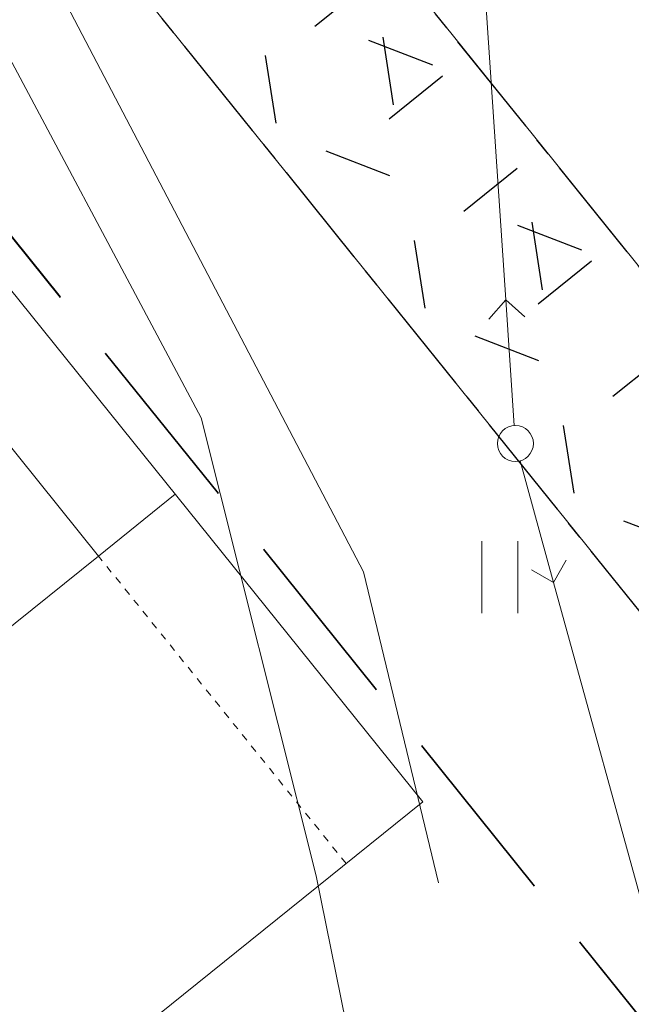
# Model space of a CAD drawing. Header units: millimetres. Extents: x 38389465 to 38395088, y 2473666 to 2480744.
# Tile 91 of 256: x 38389932 to 38389940, y 2479484 to 2479498. Entities that reach past the tile are written whole.
import ezdxf

# ---------------------------------------------------------------- set-up
doc = ezdxf.new("R2010")
doc.units = ezdxf.units.MM
doc.header["$LTSCALE"] = 2
doc.linetypes.add('CENTER2', pattern=[1.125, 0.75, -0.125, 0.125, -0.125])
doc.linetypes.add('DASH', pattern=[0.35, 0.25, -0.1])
doc.layers.get('0').update_dxf_attribs({"linetype": 'CONTINUOUS', "lineweight": 9})
for name, color, linetype in [('DIM_SYMB', 3, 'CONTINUOUS'), ('路面铺装', 143, 'CENTER2'), ('路面铺装填充', 143, 'CENTER2')]:
    doc.layers.add(name, color=color, linetype=linetype)
for name, color, linetype, lineweight in [('U-体育设施', 153, 'CONTINUOUS', 0), ('地形图', 251, 'CONTINUOUS', 9), ('普通绿地填充', 114, 'CONTINUOUS', 9)]:
    doc.layers.add(name, color=color, linetype=linetype, lineweight=lineweight)
doc.linetypes.add('10421', pattern='A,2,[150,AAA.SHX,S=1,R=0,X=0,Y=1],1e-11', length=2.00000000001)
pattern_1 = [(38.83647369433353, (99.1569024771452, 202.7948903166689), (-1.034575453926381, 1.285076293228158), [0.9525, -1.905]), (158.8364736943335, (99.1569024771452, 202.7948903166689), (-0.5956209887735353, -1.538506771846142), [0.9525, -1.905]), (98.83647369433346, (99.89884179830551, 203.3922028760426), (-1.630196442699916, -0.2534304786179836), [0.9524999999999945, -1.904999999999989])]

# ---------------------------------------------------------------- blocks, each defined once
blk = doc.blocks.new('gc121')
for p, q in [((-0.5, -1), (-0.5, 1)), ((0.5, -1), (0.5, 1))]:
    blk.add_line(p, q)
blk = doc.blocks.new('gc013b')
at = {"linetype": 'Continuous'}
blk.add_line((0.5, 0), (4, 0), dxfattribs=at)
at = {"linetype": 'Continuous', "flags": 128}
blk.add_lwpolyline([(3.5, 0.5), (4, 0), (3.5, -0.5)], dxfattribs=at)
blk = doc.blocks.new('gc170')
at = {"linetype": 'Continuous'}
blk.add_circle((0, 0), 0.5, dxfattribs=at)
blk = doc.blocks.new('D地块地形图')
at = {"layer": '地形图', "linetype": 'Continuous'}
for p, q in [((-328.1878314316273, -237.7954827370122), (-329.3531685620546, -220.4195172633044)), ((-320.6440864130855, -266.7485269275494), (-327.5239135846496, -241.7194730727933))]:
    blk.add_line(p, q, dxfattribs=at)
at = {"layer": '地形图', "linetype": '10421', "flags": 128}
blk.add_lwpolyline([(-329.0359999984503, -254.6150000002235), (-330.820000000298, -245.7979999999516), (-332.4189999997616, -239.4350000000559), (-335.695999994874, -233.280999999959), (-341.2320000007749, -227.7409999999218), (-341.2320000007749, -227.7409999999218), (-341.2320000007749, -227.7409999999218), (-341.2320000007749, -227.7409999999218), (-350.2189999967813, -225.3659999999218), (-350.2189999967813, -225.3659999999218), (-356.5489999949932, -223.1159999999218), (-367.9619999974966, -219.7250000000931), (-384.7067368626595, -211.8048275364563), (-385.6269999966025, -210.4290000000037), (-387.3289999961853, -206.6110000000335), (-389.1636049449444, -202.8205999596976), (-389.5755707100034, -200.0294626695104), (-389.5349999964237, -196.7859999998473), (-384.6229999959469, -186.3769999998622), (-381.4810688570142, -182.5716620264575), (-380.8299999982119, -181.0479999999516), (-380.8299999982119, -181.0479999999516), (-380.8299999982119, -181.0479999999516), (-380.8299999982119, -181.0479999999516), (-380.7194437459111, -180.0413555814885), (-387.0083220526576, -163.5614076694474), (-387.0083220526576, -163.5614076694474), (-387.0083220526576, -163.5614076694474), (-387.7014598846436, -162.4241542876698), (-388.7719999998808, -161.0529999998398), (-388.808185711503, -160.5408334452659), (-388.6326527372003, -159.4810337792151), (-387.9637711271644, -158.3913816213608), (-387.9772108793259, -157.6443589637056), (-388.0529999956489, -157.1439999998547), (-388.2992617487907, -156.7590637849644), (-399.4819745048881, -153.5979204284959), (-400.4499999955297, -153.4870000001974), (-401.7516441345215, -153.558867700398), (-408.154909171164, -155.2468628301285), (-409.0810000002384, -155.6589999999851), (-409.0810000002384, -155.6589999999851), (-409.7480686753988, -156.1756867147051), (-412.6415572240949, -158.2319188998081), (-414.2643453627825, -159.6628558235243), (-416.2311251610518, -163.6754140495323), (-416.445000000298, -164.0910000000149), (-417.0822082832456, -165.7729886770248), (-419.2289999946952, -175.4840000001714), (-422.5609999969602, -194.6030000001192), (-422.8469261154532, -195.147878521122), (-428.3640000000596, -201.0580000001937), (-432.362999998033, -208.183999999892), (-433.3189999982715, -211.0929999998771), (-433.3189999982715, -211.0929999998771), (-432.8989999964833, -217.5449999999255)], dxfattribs=at)
at = {"layer": '地形图', "linetype": 'Continuous'}
for xscale, yscale, rotation in [(0.4999999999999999, 0.4999999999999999, 93.83685517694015), (0.4999999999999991, 0.4999999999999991, 285.3695202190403)]:
    blk.add_blockref('gc013b', (-328.0539999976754, -239.7910000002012), dxfattribs=dict(at, xscale=xscale, yscale=yscale, rotation=rotation))
at = {"layer": '地形图', "linetype": 'Continuous', "xscale": 0.5, "yscale": 0.5}
for name, p in [('gc170', (-328.0539999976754, -239.7910000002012)), ('gc121', (-328.2680348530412, -241.6481048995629))]:
    blk.add_blockref(name, p, dxfattribs=at)
blk = doc.blocks.new('A$C524C742E')
at = {"layer": 'DIM_SYMB', "linetype": 'DASH', "ltscale": 5, "flags": 128}
blk.add_lwpolyline([(287.0915178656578, -913.8198333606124), (566.9960457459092, -1261.49744092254)], dxfattribs=at)
blk = doc.blocks.new('地形图')
at = {"layer": '地形图', "color": 251, "linetype": '10421', "flags": 128}
blk.add_lwpolyline([(38389937.66714701, 2479485.57611555), (38389936.62393134, 2479489.900735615), (38389930.13805036, 2479502.287979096), (38389927.42617583, 2479503.098513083), (38389915.86287659, 2479504.639719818), (38389905.32811783, 2479505.514198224), (38389897.16072956, 2479505.152213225), (38389886.2865908, 2479504.737864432), (38389874.93480326, 2479506.023031), (38389870.14664087, 2479509.733286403), (38389864.56347276, 2479513.592141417), (38389850.62155476, 2479517.023449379), (38389839.2925538, 2479520.572738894), (38389835.21963102, 2479521.19083471), (38389833.94041584, 2479519.924695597), (38389833.92045981, 2479516.360489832), (38389833.72304699, 2479496.248673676), (38389832.15981039, 2479485.57611555)], dxfattribs=at)
blk = doc.blocks.new('df21gdf1gdfg')
at = {"layer": 'DIM_SYMB', "linetype": 'DASH', "ltscale": 5, "flags": 128}
blk.add_lwpolyline([(287.0915178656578, -913.8198333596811), (566.9960457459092, -1261.497440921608)], dxfattribs=at)
blk = doc.blocks.new('fsd1fsdf2')
at = {"layer": '普通绿地填充'}
h = blk.add_hatch(dxfattribs=at)
h.set_pattern_fill('草坪^^', color=80, scale=0.9999999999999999, angle=38.83646706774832, style=0)
h.set_pattern_definition([(77.67293413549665, (-375.5004729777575, -439.924187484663), (-3.96995520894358, 6.19027104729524), [0.7799999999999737, -0.1559999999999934, 0.2079999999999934, -0.1559999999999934, 0.7799999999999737, -3.119999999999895]), (77.67293413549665, (-375.7083842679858, -440.1448884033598), (-3.96995520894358, 6.19027104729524), [0.5199999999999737, -0.3899999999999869, 0.7799999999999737, -0.3899999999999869, 0.5199999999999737, -2.599999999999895]), (77.67293413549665, (-377.3518742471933, -437.9227856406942), (-3.96995520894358, 6.19027104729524), [0.6499999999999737, -0.2599999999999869, 0.6499999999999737, -3.639999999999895]), (77.67293413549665, (-378.9229758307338, -440.2408106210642), (-3.96995520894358, 6.19027104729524), [0.2599999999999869, -0.5199999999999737, 0.2599999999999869, -4.15999999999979]), (167.6729341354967, (-378.811960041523, -439.7327993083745), (-6.19027104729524, -3.96995520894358), [0.4679999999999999, -4.731999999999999]), (167.6729341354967, (-375.430844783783, -438.8748601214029), (-6.19027104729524, -3.96995520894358), [0.5199999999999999, -4.679999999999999]), (167.6729341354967, (-377.1853505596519, -437.1607686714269), (-6.19027104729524, -3.96995520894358), [0.5199999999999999, -4.679999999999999]), (122.6729341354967, (-375.2357231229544, -438.2255469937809), (-5.080113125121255, 1.110157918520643), [0.5199999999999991, -6.833910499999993]), (212.6729341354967, (-375.5243641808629, -439.5463764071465), (-1.110157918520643, -5.080113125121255), [0.5199999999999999, -6.833910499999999]), (141.1078829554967, (-375.2944284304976, -438.3723995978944), (-5.080113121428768, 1.110157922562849), [0.5199999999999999, -11.107553]), (153.6366906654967, (-375.3753368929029, -438.6208544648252), (-5.080113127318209, 1.110157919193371), [0.5199999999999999, -20.92014899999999]), (153.6366906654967, (-377.1298426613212, -436.9067630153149), (-5.080113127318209, 1.110157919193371), [0.416, -21.02414899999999]), (153.6366906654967, (-378.7897568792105, -439.6311970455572), (-5.080113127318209, 1.110157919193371), [0.3639999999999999, -21.07614899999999]), (181.7091776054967, (-375.4863526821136, -439.1288657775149), (-5.080113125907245, 1.11015786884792), [0.5199999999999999, -20.92014899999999]), (181.7091776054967, (-377.240858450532, -437.4147743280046), (-5.080113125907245, 1.11015786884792), [0.416, -21.02414899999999]), (181.7091776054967, (-378.8341631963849, -439.8344015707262), (-5.080113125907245, 1.11015786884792), [0.3639999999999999, -21.07614899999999]), (194.2379853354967, (-375.5164600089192, -439.3884222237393), (-5.080113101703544, 1.11015782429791), [0.5199999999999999, -11.107547])])
edge = h.paths.add_edge_path()
edge.add_line((-90.92269714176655, -574.2117747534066), (-118.9166971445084, -601.719774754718))
edge.add_line((-118.9166971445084, -601.719774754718), (-228.6296971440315, -709.5307747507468))
edge.add_line((-228.6296971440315, -709.5307747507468), (-233.6856971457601, -714.4987747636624))
edge.add_line((-233.6856971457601, -714.4987747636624), (-243.2326971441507, -717.3237747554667))
edge.add_line((-243.2326971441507, -717.3237747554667), (-253.3476971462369, -722.2957747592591))
edge.add_line((-253.3476971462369, -722.2957747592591), (-260.0356971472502, -724.7407747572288))
edge.add_line((-260.0356971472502, -724.7407747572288), (-270.5276971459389, -727.1297747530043))
edge.add_line((-270.5276971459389, -727.1297747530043), (-276.4816971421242, -729.6447747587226))
edge.add_line((-276.4816971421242, -729.6447747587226), (-280.3996971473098, -731.2997747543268))
edge.add_line((-280.3996971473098, -731.2997747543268), (-284.5126971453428, -733.63777475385))
edge.add_line((-284.5126971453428, -733.63777475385), (-287.1956971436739, -734.6377747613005))
edge.add_line((-287.1956971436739, -734.6377747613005), (-287.2596971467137, -734.6617747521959))
edge.add_line((-287.2596971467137, -734.6617747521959), (-301.3966971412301, -741.1827747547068))
edge.add_line((-301.3966971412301, -741.1827747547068), (-301.5546971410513, -741.2557747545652))
edge.add_line((-301.5546971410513, -741.2557747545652), (-307.3576971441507, -742.8917747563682))
edge.add_line((-307.3576971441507, -742.8917747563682), (-309.2826971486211, -743.4347747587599))
edge.add_line((-309.2826971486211, -743.4347747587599), (-316.3876971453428, -743.4097747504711))
edge.add_line((-316.3876971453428, -743.4097747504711), (-325.2166971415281, -745.7647747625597))
edge.add_line((-325.2166971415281, -745.7647747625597), (-328.1746971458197, -744.8837747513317))
edge.add_line((-328.1746971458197, -744.8837747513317), (-328.1886971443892, -744.8797747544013))
edge.add_line((-328.1886971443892, -744.8797747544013), (-328.280697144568, -744.8747747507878))
edge.add_line((-328.280697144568, -744.8747747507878), (-328.3156971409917, -744.8827747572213))
edge.add_line((-328.3156971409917, -744.8827747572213), (-328.4646971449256, -744.9177747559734))
edge.add_line((-328.4646971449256, -744.9177747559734), (-336.6666971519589, -744.4477747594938))
edge.add_line((-336.6666971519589, -744.4477747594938), (-351.7936971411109, -739.0017747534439))
edge.add_line((-351.7936971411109, -739.0017747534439), (-363.3576971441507, -732.4797747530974))
edge.add_line((-363.3576971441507, -732.4797747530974), (-364.2796971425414, -732.2127747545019))
edge.add_line((-364.2796971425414, -732.2127747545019), (-367.1756971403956, -731.6617747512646))
edge.add_line((-367.1756971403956, -731.6617747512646), (-374.7216971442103, -730.4917747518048))
edge.add_line((-374.7216971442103, -730.4917747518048), (-376.1046971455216, -730.6957747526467))
edge.add_line((-376.1046971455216, -730.6957747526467), (-389.5826971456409, -730.8657747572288))
edge.add_line((-389.5826971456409, -730.8657747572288), (-390.2116971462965, -731.2427747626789))
edge.add_line((-390.2116971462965, -731.2427747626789), (-390.5505184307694, -731.2151026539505))
edge.add_line((-390.5505184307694, -731.2151026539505), (-376.5507341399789, -719.9442666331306))
edge.add_line((-376.5507341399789, -719.9442666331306), (-369.2136089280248, -729.0578913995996))
edge.add_line((-369.2136089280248, -729.0578913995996), (-355.8938062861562, -718.3344896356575))
edge.add_line((-355.8938062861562, -718.3344896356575), (-339.526464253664, -738.6647701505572))
edge.add_line((-339.526464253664, -738.6647701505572), (-324.9003819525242, -726.8897190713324))
edge.add_line((-324.9003819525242, -726.8897190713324), (-315.6712423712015, -738.3534617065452))
edge.add_arc((-307.881863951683, -732.0824503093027), 10.00000000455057, 218.8365722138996, 292.9498985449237)
edge.add_line((-303.9826033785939, -741.2909120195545), (-269.5710203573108, -726.7195608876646))
edge.add_arc((-273.4702809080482, -717.511099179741), 9.999999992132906, 292.9498984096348, 308.836572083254)
edge.add_line((-267.1992695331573, -725.3004776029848), (-249.7881415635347, -711.2832638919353))
edge.add_line((-249.7881415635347, -711.2832638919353), (-247.7645006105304, -713.7968784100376))
edge.add_arc((-243.0908735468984, -710.0342715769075), 6.000000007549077, 218.8365721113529, 299.6820236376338)
edge.add_arc((-269.8309237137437, -663.1197778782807), 60.00000002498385, 299.6820236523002, 314.4988784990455)
edge.add_line((-227.7772055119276, -705.9156280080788), (32.92559733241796, -449.7337278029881))
edge.add_line((32.92559733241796, -449.7337278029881), (34.2513028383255, -451.2077747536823))
edge.add_line((34.2513028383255, -451.2077747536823), (33.74730286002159, -451.7037747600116))
edge.add_line((33.74730286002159, -451.7037747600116), (32.35830284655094, -453.0677747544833))
edge.add_line((32.35830284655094, -453.0677747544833), (31.26030285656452, -454.1467747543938))
edge.add_line((31.26030285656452, -454.1467747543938), (0.8053028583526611, -484.0737747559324))
edge.add_line((0.8053028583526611, -484.0737747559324), (-7.781697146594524, -492.5127747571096))
edge.add_line((-7.781697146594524, -492.5127747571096), (-77.9236971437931, -561.4387747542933))
edge.add_line((-77.9236971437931, -561.4387747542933), (-90.92269714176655, -574.2117747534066))
h = blk.add_hatch(dxfattribs=at)
h.set_pattern_fill('草坪或^_', color=80, scale=0.9999999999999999, angle=38.83646706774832, style=0)
h.set_pattern_definition([(58.9539393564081, (-34.44811891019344, 92.90434702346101), (-1.773335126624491, 7.136895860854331), [0.7799999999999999, -0.156, 0.208, -0.156, 0.7799999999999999, -3.12]), (58.9539393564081, (-34.71586139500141, 92.76204465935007), (-1.773335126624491, 7.136895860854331), [0.5199999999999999, -0.39, 0.7799999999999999, -0.39, 0.5199999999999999, -2.6]), (58.9539393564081, (-35.55928446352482, 95.39404722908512), (-1.773335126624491, 7.136895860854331), [0.6499999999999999, -0.26, 0.6499999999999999, -3.64]), (58.9539393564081, (-37.79119774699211, 93.70284555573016), (-1.773335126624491, 7.136895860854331), [0.26, -0.5199999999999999, 0.26, -4.159999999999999]), (148.9539393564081, (-37.52301970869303, 94.14835710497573), (-7.136895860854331, -1.773335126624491), [0.4679999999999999, -4.731999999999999]), (148.9539393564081, (-34.04541630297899, 93.87582353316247), (-7.136895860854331, -1.773335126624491), [0.5199999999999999, -4.679999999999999]), (148.9539393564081, (-35.15701740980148, 96.0623145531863), (-7.136895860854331, -1.773335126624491), [0.5199999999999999, -4.679999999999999]), (103.9539393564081, (-33.652233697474, 94.42817074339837), (-4.455115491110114, 2.681780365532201), [0.5199999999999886, -6.833910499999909]), (193.9539393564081, (-34.3494965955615, 93.26984071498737), (-2.681780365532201, -4.455115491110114), [0.5199999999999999, -6.833910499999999]), (122.3888881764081, (-33.75496269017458, 94.30792618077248), (-4.455115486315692, 2.681780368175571), [0.5199999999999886, -11.10755299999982]), (134.9176958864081, (-33.91132728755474, 94.09857930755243), (-4.455115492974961, 2.681780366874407), [0.5199999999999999, -20.92014899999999]), (134.9176958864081, (-35.02292839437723, 96.28507032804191), (-4.455115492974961, 2.681780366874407), [0.416, -21.02414899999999]), (134.9176958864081, (-37.46938410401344, 94.23745941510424), (-4.455115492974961, 2.681780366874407), [0.3639999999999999, -21.07614899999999]), (162.9901828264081, (-34.17950531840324, 93.65306775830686), (-4.455115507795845, 2.681780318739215), [0.5199999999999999, -20.92014899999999]), (162.9901828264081, (-35.29110642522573, 95.83955877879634), (-4.455115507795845, 2.681780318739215), [0.416, -21.02414899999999]), (162.9901828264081, (-37.57665531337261, 94.05925479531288), (-4.455115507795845, 2.681780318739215), [0.3639999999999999, -21.07614899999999]), (175.5189905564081, (-34.29131875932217, 93.41690308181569), (-4.455115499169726, 2.681780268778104), [0.5199999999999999, -11.107547])])
edge = h.paths.add_edge_path()
edge.add_line((-252.522053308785, -561.6799364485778), (-257.2880997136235, -555.759912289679))
edge.add_line((-257.2880997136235, -555.759912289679), (-264.6866373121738, -561.7162723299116))
edge.add_line((-264.6866373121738, -561.7162723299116), (-257.0992876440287, -571.1407394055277))
edge.add_line((-257.0992876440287, -571.1407394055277), (-258.2680814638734, -572.0816994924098))
edge.add_line((-258.2680814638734, -572.0816994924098), (-256.0726829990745, -574.8086685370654))
edge.add_line((-256.0726829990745, -574.8086685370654), (-254.8197115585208, -576.3650212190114))
edge.add_line((-254.8197115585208, -576.3650212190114), (-254.0401507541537, -575.7374208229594))
edge.add_arc((-260.3085496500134, -567.9497697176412), 9.99701627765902, 308.8311173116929, 398.8416711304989)
edge.add_line((-252.522053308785, -561.6799364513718), (-252.522053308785, -561.6799364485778))
edge = h.paths.add_edge_path()
edge.add_line((-324.3281625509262, -613.4511570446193), (-327.9293047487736, -608.978072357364))
edge.add_line((-327.9293047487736, -608.978072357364), (-326.760864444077, -608.0373972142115))
edge.add_line((-326.760864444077, -608.0373972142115), (-334.3831130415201, -598.5696472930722))
edge.add_line((-334.3831130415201, -598.5696472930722), (-330.1764254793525, -595.182960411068))
edge.add_line((-330.1764254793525, -595.182960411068), (-324.7517522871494, -601.9210754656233))
edge.add_line((-324.7517522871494, -601.9210754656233), (-319.7351910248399, -608.1522739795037))
edge.add_line((-319.7351910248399, -608.1522739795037), (-316.8708744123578, -611.7101145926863))
edge.add_line((-316.8708744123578, -611.7101145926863), (-318.2853099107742, -611.7916353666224))
edge.add_arc((-317.4222196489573, -626.7667839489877), 14.99999999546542, 93.29858381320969, 117.4128626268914)
edge.add_arc((-324.3280581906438, -613.4510286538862), 0.0001654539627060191, 206.7801010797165, 230.8946349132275)
edge = h.paths.add_edge_path()
edge.add_arc((-375.2415626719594, -640.9764547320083), 10.24040755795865, 271.9460574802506, 303.90095765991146, ccw=False)
edge.add_line((-374.893812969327, -651.2109560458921), (-380.30720115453, -651.3968333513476))
edge.add_line((-380.30720115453, -651.3968333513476), (-400.2193821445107, -626.664036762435))
edge.add_line((-400.2193821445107, -626.664036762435), (-397.8825845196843, -624.7827557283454))
edge.add_line((-397.8825845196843, -624.7827557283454), (-404.1535764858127, -616.9933617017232))
edge.add_line((-404.1535764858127, -616.9933617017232), (-406.490273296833, -618.8745615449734))
edge.add_line((-406.490273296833, -618.8745615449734), (-414.3536302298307, -609.1069214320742))
edge.add_line((-414.3536302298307, -609.1069214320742), (-383.7758593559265, -591.803324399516))
edge.add_arc((-347.3308893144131, -656.20646217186), 73.99999997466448, 104.2018758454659, 119.50500554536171, ccw=False)
edge.add_arc((-381.6783669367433, -520.4852376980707), 65.99999999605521, 284.201875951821, 299.668679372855)
edge.add_line((-349.0094388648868, -577.8327846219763), (-345.6739967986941, -575.9326978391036))
edge.add_line((-345.6739967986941, -575.9326978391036), (-336.0711424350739, -587.8608970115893))
edge.add_line((-336.0711424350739, -587.8608970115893), (-340.2778873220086, -591.2476300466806))
edge.add_line((-340.2778873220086, -591.2476300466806), (-348.9613373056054, -580.4617315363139))
edge.add_line((-348.9613373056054, -580.4617315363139), (-399.1248657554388, -620.8471396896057))
edge.add_line((-399.1248657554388, -620.8471396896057), (-376.9245273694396, -648.4226103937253))
edge.add_line((-376.9245273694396, -648.4226103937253), (-372.9524201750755, -645.2247897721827))
edge.add_line((-372.9524201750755, -645.2247897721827), (-369.529883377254, -649.4760233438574))
edge = h.paths.add_edge_path()
edge.add_line((-395.1516079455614, -648.9045848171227), (-391.467017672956, -653.4813055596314))
edge.add_arc((-383.2407021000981, -669.6135514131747), 18.10860635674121, 96.41704712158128, 117.01839708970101, ccw=False)
edge.add_line((-385.2646032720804, -651.6184007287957), (-387.6562062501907, -648.6477202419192))
edge.add_line((-387.6562062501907, -648.6477202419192), (-392.6730042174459, -642.4162252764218))
edge.add_line((-392.6730042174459, -642.4162252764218), (-398.0675416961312, -635.7155241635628))
edge.add_line((-398.0675416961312, -635.7155241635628), (-401.5723840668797, -638.5371750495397))
edge.add_line((-401.5723840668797, -638.5371750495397), (-393.9831944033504, -647.9639276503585))
edge.add_line((-393.9831944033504, -647.9639276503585), (-395.1516079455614, -648.9045848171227))
edge = h.paths.add_edge_path()
edge.add_line((-464.9299777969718, -662.5340040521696), (-465.2633539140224, -664.1884981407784))
edge.add_arc((-455.460380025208, -666.1637710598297), 10.00000000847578, 168.6076010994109, 218.8364669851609)
edge.add_line((-463.2497699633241, -672.4347681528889), (-450.7856430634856, -687.916826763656))
edge.add_arc((-442.9960389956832, -681.6455114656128), 10.00036634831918, 218.837117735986, 308.8315532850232)
edge.add_line((-436.7254802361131, -689.4357245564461), (-440.1743057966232, -685.1511036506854))
edge.add_line((-440.1743057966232, -685.1511036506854), (-444.1467641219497, -688.3492190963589))
edge.add_line((-444.1467641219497, -688.3492190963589), (-464.9299777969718, -662.5340040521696))
h = blk.add_hatch(dxfattribs=at)
h.set_pattern_fill('GRASS', color=122, scale=0.9999999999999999, angle=38.83646706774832, style=0)
h.set_pattern_definition([(167.6729341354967, (-375.7319180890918, -441.4704245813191), (-2.375624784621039, -1.523539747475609), [0.5291613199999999, -3.4620203]), (122.6729341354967, (-375.7319180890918, -441.4704245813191), (-2.375626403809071, -1.523540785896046), [0.5291613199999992, -2.293032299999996]), (212.6729341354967, (-375.7319180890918, -441.4704245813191), (1.523540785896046, -2.375626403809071), [0.5291613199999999, -2.293032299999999])])
edge = h.paths.add_edge_path()
edge.add_arc((-275.0255229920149, -714.9117827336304), 9.000000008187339, 292.94989867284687, 308.8364672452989, ccw=False)
edge.add_line((-271.5161884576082, -723.1993982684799), (-304.5006797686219, -737.1664571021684))
edge.add_line((-304.5006797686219, -737.1664571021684), (-253.0916603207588, -695.7010058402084))
edge.add_line((-253.0916603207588, -695.7010058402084), (-259.5733052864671, -687.6650384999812))
edge.add_line((-259.5733052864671, -687.6650384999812), (-257.2364883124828, -685.7837393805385))
edge.add_line((-257.2364883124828, -685.7837393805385), (-248.4024377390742, -696.756773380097))
edge.add_line((-248.4024377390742, -696.756773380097), (-254.781006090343, -701.9015946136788))
edge.add_arc((-253.5253807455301, -703.4583235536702), 2.000000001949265, 128.888929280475, 218.8889292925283)
edge.add_line((-255.0821096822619, -704.7139489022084), (-252.2965151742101, -708.1675392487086))
edge.add_line((-252.2965151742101, -708.1675392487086), (-269.381625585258, -721.9222336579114))
blk = doc.blocks.new('f$plan$00002337')
at = {"layer": 'U-体育设施'}
for p, q in [((-11885, -5484.999996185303), (-11885, 5485)), ((-11885, 5485), (11885.0000038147, 5485.000003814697)), ((-6400, 4115), (-6399.999996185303, 5485.000003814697)), ((-6399.999996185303, -4114.999996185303), (-6400, 4115)), ((-6400, 4115), (6400, 4115.000003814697))]:
    blk.add_line(p, q, dxfattribs=at)
at = {"layer": 'U-体育设施', "linetype": 'DASH'}
blk.add_line((-11884.9999961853, 4115.000003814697), (-6400, 4115), dxfattribs=at)
at = {"layer": 'U-体育设施'}
blk.add_lwpolyline([(-18285, 9485.000003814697), (-18285, -9485), (18285, -9485), (18285, 9485)], close=True, dxfattribs=at)
blk = doc.blocks.new('fZ-景观')
at = {"layer": 'U-体育设施', "ltscale": 0.300000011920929, "xscale": -0.0009999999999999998, "yscale": 0.0009999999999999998, "zscale": 0.001, "rotation": 308.8364638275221}
for p in [(-1156.631518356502, -974.0004969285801), (-1173.744808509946, -987.7778769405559)]:
    blk.add_blockref('f$plan$00002337', p, dxfattribs=at)
blk = doc.blocks.new('6fd5t34533')
at = {"layer": '路面铺装填充', "linetype": 'ByBlock'}
h = blk.add_hatch(dxfattribs=at)
h.set_pattern_fill('HEX', color=256, angle=6.626585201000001e-06, style=0)
h.set_pattern_definition([(38.83647369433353, (99.1569024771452, 202.7948903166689), (-1.034575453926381, 1.285076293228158), [0.9525, -1.905]), (158.8364736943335, (99.1569024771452, 202.7948903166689), (-0.5956209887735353, -1.538506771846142), [0.9525, -1.905]), (98.83647369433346, (99.89884179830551, 203.3922028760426), (-1.630196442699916, -0.2534304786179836), [0.9524999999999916, -1.904999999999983])])
h.paths.add_polyline_path([(164.4650996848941, 30.92493680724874), (131.4643666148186, 71.91611789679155), (127.9437857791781, 69.91056391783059), (159.5576166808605, 30.64209481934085)])
edge = h.paths.add_edge_path()
edge.add_line((131.4643666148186, 71.91611789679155), (192.5567306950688, 106.7183394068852))
edge.add_arc((198.4965357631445, 96.2915126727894), 11.99999999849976, 38.836638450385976, 119.6686791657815, ccw=False)
edge.add_line((207.8437811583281, 103.8167371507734), (213.2640467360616, 97.08444555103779))
edge.add_line((213.2640467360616, 97.08444555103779), (211.7073429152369, 95.82850299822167))
edge.add_line((211.7073429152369, 95.82850299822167), (206.2859773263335, 102.5625398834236))
edge.add_arc((198.4965877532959, 96.29154236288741), 9.999999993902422, 38.83647019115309, 119.6686791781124)
edge.add_line((193.5467501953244, 104.9805646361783), (132.7336643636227, 70.3446014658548))
edge.add_line((132.7336643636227, 70.3446014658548), (131.4643666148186, 71.91611789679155))
edge = h.paths.add_edge_path()
edge.add_line((217.6020705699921, 88.50648923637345), (222.3668043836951, 82.5880739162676))
edge.add_arc((214.5774148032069, 76.317076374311), 10.00000001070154, -51.16352919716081, 38.83647027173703, ccw=False)
edge.add_line((220.8484124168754, 68.5276868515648), (180.0635460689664, 35.69304735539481))
edge.add_arc((173.7925486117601, 43.482436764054), 9.999999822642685, 273.29858355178, 308.8364705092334, ccw=False)
edge.add_line((174.3679420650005, 33.49900454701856), (162.9254291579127, 32.83804229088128))
edge.add_line((162.9254291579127, 32.83804229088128), (164.4650996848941, 30.92493680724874))
edge.add_line((164.4650996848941, 30.92493680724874), (174.499049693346, 31.51347178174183))
edge.add_arc((173.7941696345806, 43.53099253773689), 12.0381751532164, 273.3568016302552, 308.7782527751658)
edge.add_line((181.3337745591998, 34.14632319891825), (222.1034796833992, 66.96875687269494))
edge.add_arc((214.5782826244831, 76.31602429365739), 11.99999995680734, 308.8364705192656, 398.8364672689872)
edge.add_line((223.9255504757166, 83.84122081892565), (219.1569852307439, 89.76097089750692))
edge.add_line((219.1569852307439, 89.76097089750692), (217.6020705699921, 88.50648923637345))
edge = h.paths.add_edge_path()
edge.add_arc((127.5563077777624, -11.93976597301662), 74.00000008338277, 104.2018758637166, 119.50500568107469, ccw=False)
edge.add_arc((93.20883018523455, 123.7814588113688), 66.00000017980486, 284.2018758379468, 299.6686791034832)
edge.add_line((125.8777580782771, 66.4339115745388), (129.2130834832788, 68.33393190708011))
edge.add_line((129.2130834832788, 68.33393190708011), (127.942655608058, 69.91196772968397))
edge.add_line((127.942655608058, 69.91196772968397), (126.264858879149, 68.96641528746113))
edge.add_line((126.264858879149, 68.96641528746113), (124.8877889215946, 68.18194582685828))
edge.add_arc((93.20882853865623, 123.7916886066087), 64.000000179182, 284.20187583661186, 299.6686791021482, ccw=False)
edge.add_arc((127.552943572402, -11.92115148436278), 75.99104669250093, 104.200969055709, 119.5040988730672)
edge.add_line((90.12843039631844, 54.21541170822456), (59.25692401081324, 36.74559325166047))
edge.add_line((59.25692401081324, 36.74559325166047), (60.52794303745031, 35.16682314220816))
edge.add_line((60.52794303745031, 35.16682314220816), (91.1086896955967, 52.47210413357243))
edge.add_line((91.1086896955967, 52.47210413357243), (91.11133752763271, 52.46337180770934))
edge = h.paths.add_edge_path()
edge.add_line((91.08448235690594, -9.241109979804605), (91.14268373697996, -9.23921757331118))
edge.add_arc((91.633544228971, -25.23168622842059), 15.99999992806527, 91.75804050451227, 128.8363610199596)
edge.add_line((81.59997197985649, -12.76864383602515), (39.41765730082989, -46.72819299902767))
edge.add_arc((31.89247806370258, -37.38091117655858), 12.00000000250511, 218.8364669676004, 308.8363611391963, ccw=False)
edge.add_line((22.54521013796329, -44.90610768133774), (10.0779220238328, -29.42012240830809))
edge.add_arc((19.42518994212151, -21.89492590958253), 11.99999999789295, 168.636555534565, 218.8364669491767, ccw=False)
edge.add_line((7.660424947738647, -19.53054343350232), (12.71991720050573, 5.644629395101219))
edge.add_arc((24.48468223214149, 3.28024690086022), 12.00000003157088, 119.50500561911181, 168.6365554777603, ccw=False)
edge.add_line((18.57468705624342, 13.72399899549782), (55.72898755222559, 34.74917594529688))
edge.add_line((55.72898755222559, 34.74917594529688), (57.00000657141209, 33.17040583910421))
edge.add_line((57.00000657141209, 33.17040583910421), (19.55968622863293, 11.98337364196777))
edge.add_arc((24.48468220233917, 3.280246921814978), 10.00000000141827, 119.5050056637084, 168.6365555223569)
edge.add_line((14.68071136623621, 5.250565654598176), (9.621198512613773, -19.92470965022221))
edge.add_arc((19.4251693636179, -21.89502837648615), 10.00000001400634, 168.6365555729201, 218.8364669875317)
edge.add_line((11.63577941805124, -28.16602547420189), (24.1030255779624, -43.65195860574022))
edge.add_arc((31.89241551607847, -37.38096154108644), 9.999999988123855, 218.8364668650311, 308.836361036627)
edge.add_line((38.16339819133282, -45.17036306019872), (80.32859332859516, -11.22158339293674))
edge.add_arc((91.6163622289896, -25.24250623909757), 18.00000011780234, 96.35421136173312, 128.8363610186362, ccw=False)
edge.add_line((89.6242173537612, -7.353085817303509), (91.1506148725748, -9.249069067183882))
edge.add_line((91.1506148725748, -9.249069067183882), (91.08448235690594, -9.241109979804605))
edge = h.paths.add_edge_path()
edge.add_line((159.5576166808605, 30.6420948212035), (158.0163225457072, 32.55658160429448))
edge.add_line((158.0163225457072, 32.55658160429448), (156.6020526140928, 32.47507038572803))
edge.add_arc((157.3524658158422, 18.02182107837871), 14.47271693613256, 92.97213010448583, 129.784722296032)
edge.add_line((148.0913045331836, 29.14344089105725), (106.0079627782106, -4.736560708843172))
edge.add_arc((99.73696526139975, 3.052828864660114), 9.999999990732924, 271.9665691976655, 308.83647019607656, ccw=False)
edge.add_line((100.0801289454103, -6.94128132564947), (94.57992069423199, -7.130139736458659))
edge.add_line((94.57992069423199, -7.130139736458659), (96.13965577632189, -9.067532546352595))
edge.add_line((96.13965577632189, -9.067532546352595), (100.1620345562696, -8.929417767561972))
edge.add_arc((99.75023814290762, 3.063514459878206), 11.99999998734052, 271.9665691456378, 308.8364701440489)
edge.add_line((107.2754351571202, -6.283753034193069), (148.6671088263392, 27.03940790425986))
edge.add_arc((158.7007048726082, 14.57638455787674), 16.00000001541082, 93.29858382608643, 128.8364701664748, ccw=False)
edge.add_line((157.7800752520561, 30.54987639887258), (159.5497461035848, 30.65187109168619))
edge.add_line((159.5497461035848, 30.65187109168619), (159.5576166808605, 30.6420948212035))
h = blk.add_hatch(dxfattribs=at)
h.set_pattern_fill('HEX', color=256, angle=6.626585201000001e-06, style=0)
h.set_pattern_definition([(6.626585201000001e-06, (-38389757.65050015, -2479538.407962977), (-1.908062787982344e-07, 1.649777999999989), [0.9525, -1.905]), (120.0000066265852, (-38389757.65050015, -2479538.407962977), (-1.428749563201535, -0.8248891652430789), [0.9525, -1.905]), (60.00000662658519, (-38389756.69800015, -2479538.407962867), (-1.428749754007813, 0.8248888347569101), [0.9525, -1.905])])
edge = h.paths.add_edge_path()
edge.add_line((220.069108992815, 67.90029367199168), (216.620739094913, 72.18361540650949))
edge.add_line((216.620739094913, 72.18361540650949), (168.1223398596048, 33.13904027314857))
edge.add_line((168.1223398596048, 33.13904027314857), (174.3679312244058, 33.49900392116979))
edge.add_arc((173.7925357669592, 43.48247013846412), 10.00003388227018, 273.2985838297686, 308.8364079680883)
edge.add_line((180.063546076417, 35.69304735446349), (220.069108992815, 67.90029367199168))
edge = h.paths.add_edge_path()
edge.add_line((101.9364003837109, -0.9594748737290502), (105.362315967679, -5.214905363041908))
edge.add_line((105.362315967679, -5.214905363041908), (148.0913045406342, 29.1434408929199))
edge.add_arc((157.3524656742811, 18.02182134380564), 14.47271664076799, 117.95914065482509, 129.784722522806, ccw=False)
edge.add_line((150.5670513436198, 30.80531379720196), (146.959074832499, 35.28688752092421))
edge.add_line((146.959074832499, 35.28688752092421), (101.9364003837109, -0.9594748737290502))
edge = h.paths.add_edge_path()
edge.add_line((38.16319686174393, -45.17052512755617), (34.71401782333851, -40.8861997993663))
edge.add_line((34.71401782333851, -40.8861997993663), (79.73728450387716, -4.639359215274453))
edge.add_line((79.73728450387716, -4.639359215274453), (83.42180878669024, -9.21598764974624))
edge.add_arc((91.6163623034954, -25.24250632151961), 18.00000022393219, 117.0812117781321, 128.8363610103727)
edge.add_line((80.32859333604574, -11.22158339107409), (38.16319686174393, -45.17052512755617))
h = blk.add_hatch(dxfattribs=at)
h.set_pattern_fill('HEX', color=256, angle=6.626585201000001e-06, style=0)
h.set_pattern_definition(pattern_1)
edge = h.paths.add_edge_path()
edge.add_line((95.625279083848, -15.09384473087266), (94.0575297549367, -13.15161282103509))
edge.add_line((94.0575297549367, -13.15161282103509), (91.22174762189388, -13.238754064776))
edge.add_arc((91.63354403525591, -25.23168627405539), 11.99999996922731, 91.96656916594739, 128.8363611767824)
edge.add_line((84.10836481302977, -15.88440448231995), (41.92605036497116, -49.84395362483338))
edge.add_arc((31.892478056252, -37.38091118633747), 16.00000000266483, 218.8364669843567, 308.83636108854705, ccw=False)
edge.add_line((19.42945416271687, -47.41450652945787), (13.67275952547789, -40.26394681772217))
edge.add_line((13.67275952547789, -40.26394681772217), (4.324426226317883, -47.7873126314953))
edge.add_line((4.324426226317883, -47.7873126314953), (7.20235837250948, -51.36272662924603))
edge.add_line((7.20235837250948, -51.36272662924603), (14.21281637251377, -45.71882354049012))
edge.add_line((14.21281637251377, -45.71882354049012), (25.50061116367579, -59.739725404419))
edge.add_line((25.50061116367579, -59.739725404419), (16.15334325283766, -67.26492193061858))
edge.add_line((16.15334325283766, -67.26492193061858), (4.865548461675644, -53.2440200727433))
edge.add_line((4.865548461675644, -53.2440200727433), (7.17087347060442, -51.38807415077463))
edge.add_line((7.17087347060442, -51.38807415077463), (6.231536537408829, -50.22129758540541))
edge.add_line((6.231536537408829, -50.22129758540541), (2.758113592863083, -53.01764632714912))
edge.add_line((2.758113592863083, -53.01764632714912), (15.92719606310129, -69.37537438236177))
edge.add_line((15.92719606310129, -69.37537438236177), (19.43244802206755, -66.55342640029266))
edge.add_line((19.43244802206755, -66.55342640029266), (21.37019259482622, -68.9603652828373))
edge.add_line((21.37019259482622, -68.9603652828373), (41.54485000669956, -52.71845809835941))
edge.add_line((41.54485000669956, -52.71845809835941), (43.42613355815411, -55.05526481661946))
edge.add_line((43.42613355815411, -55.05526481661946), (47.39863505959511, -51.85693620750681))
edge.add_line((47.39863505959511, -51.85693620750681), (45.51565611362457, -49.51354386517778))
edge.add_line((45.51565611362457, -49.51354386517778), (85.34538019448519, -17.44798869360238))
edge.add_arc((91.62520285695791, -25.30472772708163), 10.05805751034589, 92.05965045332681, 128.635038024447, ccw=False)
edge.add_line((91.26371686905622, -15.25316820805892), (95.625279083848, -15.09384473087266))
edge = h.paths.add_edge_path()
edge.add_line((99.05458486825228, -12.98003097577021), (162.3316731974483, -91.57836333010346))
edge.add_arc((167.0053071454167, -87.81576507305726), 5.999999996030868, 218.8364670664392, 292.9498986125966)
edge.add_line((169.3448634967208, -93.34084209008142), (202.5957456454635, -79.26305066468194))
edge.add_arc((199.1317987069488, -69.54205303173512), 10.31972496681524, 289.6128425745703, 308.1547396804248)
edge.add_line((205.507194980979, -77.65691875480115), (222.5923053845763, -63.90222435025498))
edge.add_line((222.5923053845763, -63.90222435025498), (225.1053645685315, -67.01417676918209))
edge.add_line((225.1053645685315, -67.01417676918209), (208.0139702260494, -80.77129342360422))
edge.add_arc((201.1947649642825, -72.87312082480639), 10.43468690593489, 290.97935938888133, 310.80700615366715, ccw=False)
edge.add_line((204.930712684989, -82.61608677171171), (170.9045677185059, -97.02422677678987))
edge.add_arc((167.0054298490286, -87.81672501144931), 9.999068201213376, 218.8440196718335, 292.9513959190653, ccw=False)
edge.add_line((159.2175923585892, -94.08816441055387), (94.0575297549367, -13.15161282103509))
edge.add_line((94.0575297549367, -13.15161282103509), (99.05458486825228, -12.98003097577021))
edge = h.paths.add_edge_path()
edge.add_line((99.05458486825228, -12.98003097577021), (100.6178174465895, -14.92113271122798))
edge.add_arc((99.6255560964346, 3.137854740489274), 18.08622709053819, 273.1449868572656, 308.7484188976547)
edge.add_line((110.9457609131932, -10.9676255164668), (152.3281815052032, 22.34820758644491))
edge.add_arc((158.817727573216, 14.04123615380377), 10.54134633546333, 93.76622761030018, 127.99755301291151, ccw=False)
edge.add_line((158.1253113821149, 24.5598169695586), (164.1831144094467, 24.89725269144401))
edge.add_line((164.1831144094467, 24.89725269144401), (162.6402049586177, 26.8131212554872))
edge.add_line((162.6402049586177, 26.8131212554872), (158.0102326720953, 26.55650344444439))
edge.add_arc((158.7007048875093, 14.57638453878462), 12.00000003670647, 93.29858384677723, 128.8364701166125)
edge.add_line((151.175507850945, 23.92365207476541), (109.7838341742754, -9.399508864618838))
edge.add_arc((99.53326349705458, 3.451260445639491), 16.43826240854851, 268.33132345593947, 308.5780345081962, ccw=False)
h.paths.add_polyline_path([(167.5398148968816, 27.10573937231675), (183.141793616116, 7.726062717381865), (185.4789225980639, 9.607613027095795), (223.147667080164, -37.09423565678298), (220.7695006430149, -39.0124154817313), (229.6018286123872, -49.98330981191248), (226.4863830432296, -52.49145876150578), (217.6510190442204, -41.51679328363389), (215.3188986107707, -43.39431136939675), (177.6892222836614, 3.336366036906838), (180.0263805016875, 5.217939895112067), (162.6402049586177, 26.8131212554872)])
edge = h.paths.add_edge_path()
edge.add_line((174.7292602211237, 27.52010188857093), (167.5476879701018, 27.09596324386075))
edge.add_line((167.5476879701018, 27.09596324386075), (169.0894709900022, 25.18150463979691))
edge.add_line((169.0894709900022, 25.18150463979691), (174.8299602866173, 25.51088193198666))
edge.add_arc((173.7959900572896, 43.47301046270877), 17.99186359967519, 273.2945329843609, 308.8528384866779)
edge.add_line((185.0826864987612, 29.46167079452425), (225.8651275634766, 62.29347972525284))
edge.add_arc((232.1361165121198, 54.50389256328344), 10.00014852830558, 38.88977944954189, 128.835722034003, ccw=False)
edge.add_line((239.9197836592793, 60.78222804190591), (292.0766630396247, -3.998066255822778))
edge.add_line((292.0766630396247, -3.998066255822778), (292.865814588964, -5.639134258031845))
edge.add_arc((280.8721789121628, -6.029908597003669), 12.00000005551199, 1.866139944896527, 38.83638449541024)
edge.add_line((290.2194577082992, 1.495274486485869), (241.4842773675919, 62.03085444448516))
edge.add_arc((232.1369985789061, 54.5056714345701), 12.00000000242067, 38.8363842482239, 128.8364705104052)
edge.add_line((224.6118014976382, 63.8529388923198), (183.842173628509, 31.0305674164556))
edge.add_arc((173.8085774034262, 43.49359083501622), 16.00000018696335, 273.29858402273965, 308.83647051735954, ccw=False)
edge.add_arc((174.7292324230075, 27.52012174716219), 3.416553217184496e-05, 222.1351411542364, 324.4621999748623)
h = blk.add_hatch(dxfattribs=at)
h.set_pattern_fill('HEX', color=256, angle=6.626585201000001e-06, style=0)
h.set_pattern_definition(pattern_1)
edge = h.paths.add_edge_path()
edge.add_line((252.2618049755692, 40.66941287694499), (249.9256002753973, 38.78845318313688))
edge.add_line((249.9256002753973, 38.78845318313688), (249.9268664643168, 38.78688041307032))
edge.add_line((249.9268664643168, 38.78688041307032), (238.086991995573, 29.25496338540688))
edge.add_line((238.086991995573, 29.25496338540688), (223.5987291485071, 17.59090944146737))
edge.add_line((223.5987291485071, 17.59090944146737), (223.5987297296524, 17.59090872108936))
edge.add_line((223.5987297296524, 17.59090872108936), (211.7588552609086, 8.058991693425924))
edge.add_line((211.7588552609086, 8.058991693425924), (210.4346607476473, 6.992923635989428))
edge.add_line((210.4346607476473, 6.992923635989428), (198.5947862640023, -2.538993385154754))
edge.add_line((198.5947862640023, -2.538993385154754), (180.9105745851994, 19.4270860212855))
edge.add_line((180.9105745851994, 19.4270860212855), (192.7504490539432, 28.95900304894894))
edge.add_line((192.7504490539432, 28.95900304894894), (210.4346607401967, 6.992923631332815))
edge.add_line((210.4346607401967, 6.992923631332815), (211.7588127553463, 8.059044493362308))
edge.add_line((211.7588127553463, 8.059044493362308), (194.0746435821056, 30.02507110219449))
edge.add_line((194.0746435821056, 30.02507110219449), (205.9145180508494, 39.55698812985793))
edge.add_line((205.9145180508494, 39.55698812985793), (223.5983072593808, 17.59143348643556))
edge.add_line((223.5983072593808, 17.59143348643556), (224.9224592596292, 18.65755433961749))
edge.add_line((224.9224592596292, 18.65755433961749), (207.2387113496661, 40.62305768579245))
edge.add_line((207.2387113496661, 40.62305768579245), (219.0785858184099, 50.15497471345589))
edge.add_line((219.0785858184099, 50.15497471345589), (236.7619537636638, 28.18994333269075))
edge.add_line((236.7619537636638, 28.18994333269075), (238.0861057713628, 29.25606419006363))
edge.add_line((238.0861057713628, 29.25606419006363), (220.4027803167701, 51.22104278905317))
edge.add_line((220.4027803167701, 51.22104278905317), (232.2426547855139, 60.75295981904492))
edge.add_line((232.2426547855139, 60.75295981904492), (249.9256002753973, 38.78845318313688))
edge.add_line((249.9256002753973, 38.78845318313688), (252.2618049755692, 40.66941287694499))
edge.add_line((252.2618049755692, 40.66941287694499), (237.588509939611, 58.89405688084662))
edge.add_arc((232.1361119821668, 54.50414156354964), 6.999999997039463, 38.83875101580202, 128.8365723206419)
edge.add_line((227.7464039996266, 59.95670644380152), (186.2144190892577, 26.52046318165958))
edge.add_arc((174.8568950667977, 40.6279247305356), 18.11115190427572, 270.6721591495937, 308.8365723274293, ccw=False)
edge.add_line((175.0693591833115, 22.5180190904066), (185.4693393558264, 9.599897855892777))
edge.add_line((185.4693393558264, 9.599897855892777), (185.4789226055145, 9.607613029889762))
edge.add_line((185.4789226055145, 9.607613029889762), (223.1476670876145, -37.09423565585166))
edge.add_line((223.1476670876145, -37.09423565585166), (232.0489906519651, -48.2580568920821))
edge.add_line((232.0489906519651, -48.2580568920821), (233.8232987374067, -49.13940986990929))
edge.add_line((233.8232987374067, -49.13940986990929), (237.5975194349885, -53.81870261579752))
edge.add_line((237.5975194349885, -53.81870261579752), (287.3971299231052, -13.6513673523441))
edge.add_arc((281.5917493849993, -6.453835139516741), 9.246994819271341, 308.8889293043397, 346.6703448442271)
edge.add_line((290.5896271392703, -8.585761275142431), (262.7297551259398, -31.01488322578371))
edge.add_line((262.7297551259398, -31.01488322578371), (262.7297551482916, -31.01488324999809))
edge.add_line((262.7297551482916, -31.01488324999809), (250.8898806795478, -40.54680027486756))
edge.add_line((250.8898806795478, -40.54680027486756), (249.5656861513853, -41.61286832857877))
edge.add_line((249.5656861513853, -41.61286832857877), (237.7258116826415, -51.14478535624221))
edge.add_line((237.7258116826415, -51.14478535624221), (220.0416000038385, -29.17870595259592))
edge.add_line((220.0416000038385, -29.17870595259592), (231.8814744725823, -19.64678892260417))
edge.add_line((231.8814744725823, -19.64678892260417), (249.5656861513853, -41.61286832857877))
edge.add_line((249.5656861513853, -41.61286832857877), (250.889880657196, -40.54680025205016))
edge.add_line((250.889880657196, -40.54680025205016), (233.2056690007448, -18.58072087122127))
edge.add_line((233.2056690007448, -18.58072087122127), (245.0455434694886, -9.048803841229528))
edge.add_line((245.0455434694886, -9.048803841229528), (262.7297551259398, -31.01488322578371))
edge.add_line((262.7297551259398, -31.01488322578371), (264.0539496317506, -29.94881515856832))
edge.add_line((264.0539496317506, -29.94881515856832), (246.3697367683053, -7.982734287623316))
edge.add_line((246.3697367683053, -7.982734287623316), (258.2096112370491, 1.549182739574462))
edge.add_line((258.2096112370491, 1.549182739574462), (275.8938241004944, -20.41689813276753))
edge.add_line((275.8938241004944, -20.41689813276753), (277.2180185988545, -19.35083006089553))
edge.add_line((277.2180185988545, -19.35083006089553), (259.5338057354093, 2.615250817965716))
edge.add_line((259.5338057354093, 2.615250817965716), (271.3736802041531, 12.14716784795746))
edge.add_line((271.3736802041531, 12.14716784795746), (289.0578930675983, -9.818913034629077))
edge.add_line((289.0578930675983, -9.818913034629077), (290.5896271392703, -8.585761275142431))
edge.add_arc((281.5917493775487, -6.453835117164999), 9.246994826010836, 346.670344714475, 355.3333605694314)
edge.add_line((290.8080897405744, -7.206153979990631), (271.8282850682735, 16.36729578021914))
edge.add_line((271.8282850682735, 16.36729578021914), (269.4911129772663, 14.48555720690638))
edge.add_line((269.4911129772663, 14.48555720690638), (269.4923791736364, 14.48398443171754))
edge.add_line((269.4923791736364, 14.48398443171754), (257.6525047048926, 4.952067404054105))
edge.add_line((257.6525047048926, 4.952067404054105), (243.1642418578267, -6.71198653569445))
edge.add_line((243.1642418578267, -6.71198653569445), (243.164242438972, -6.711987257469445))
edge.add_line((243.164242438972, -6.711987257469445), (231.3243679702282, -16.24390428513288))
edge.add_line((231.3243679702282, -16.24390428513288), (230.0001734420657, -17.30997234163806))
edge.add_line((230.0001734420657, -17.30997234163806), (218.1602989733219, -26.84188936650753))
edge.add_line((218.1602989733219, -26.84188936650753), (200.4760872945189, -4.87580996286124))
edge.add_line((200.4760872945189, -4.87580996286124), (212.3159617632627, 4.65610707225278))
edge.add_line((212.3159617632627, 4.65610707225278), (230.0001734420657, -17.30997234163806))
edge.add_line((230.0001734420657, -17.30997234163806), (231.3243254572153, -16.24385147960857))
edge.add_line((231.3243254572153, -16.24385147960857), (213.6401562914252, 5.722175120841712))
edge.add_line((213.6401562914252, 5.722175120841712), (225.480030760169, 15.25409214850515))
edge.add_line((225.480030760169, 15.25409214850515), (243.1638199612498, -6.711462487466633))
edge.add_line((243.1638199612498, -6.711462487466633), (244.4879719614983, -5.645341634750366))
edge.add_line((244.4879719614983, -5.645341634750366), (226.8042240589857, 16.32016170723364))
edge.add_line((226.8042240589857, 16.32016170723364), (238.6440985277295, 25.85207873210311))
edge.add_line((238.6440985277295, 25.85207873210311), (256.3274664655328, 3.887047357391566))
edge.add_line((256.3274664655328, 3.887047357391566), (257.6516184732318, 4.953168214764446))
edge.add_line((257.6516184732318, 4.953168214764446), (239.9682930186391, 26.91814681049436))
edge.add_line((239.9682930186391, 26.91814681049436), (251.8081674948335, 36.45006383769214))
edge.add_line((251.8081674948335, 36.45006383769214), (269.4911129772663, 14.48555720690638))
edge.add_line((269.4911129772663, 14.48555720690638), (271.8282850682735, 16.36729578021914))
edge.add_line((271.8282850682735, 16.36729578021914), (252.2618049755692, 40.66941287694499))
h = blk.add_hatch(dxfattribs=at)
h.set_pattern_fill('HEX', color=256, angle=6.626585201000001e-06, style=0)
h.set_pattern_definition(pattern_1)
h.paths.add_polyline_path([(123.3239983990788, -10.20662447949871), (146.2570331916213, -38.69242472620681), (131.4805608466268, -50.5885053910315), (132.1076601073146, -51.36744391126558), (146.8841328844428, -39.47136371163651), (169.8171676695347, -67.95716396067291), (155.0406948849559, -79.85324415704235), (156.9219940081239, -82.19006114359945), (205.9250487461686, -42.73921633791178), (204.0437481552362, -40.40240415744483), (189.2672747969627, -52.29848482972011), (166.3342400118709, -23.81268458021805), (181.1107160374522, -11.91660391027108), (180.4836136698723, -11.13766491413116), (165.7071403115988, -23.03374558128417), (142.7741055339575, 5.452053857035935), (140.4372890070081, 3.570755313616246), (186.9304580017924, -54.17978417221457), (172.1539846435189, -66.07586483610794), (149.220949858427, -37.59006458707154), (163.9962822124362, -25.69490114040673), (163.3691831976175, -24.9159629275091), (148.5938501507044, -36.81112559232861), (125.6608153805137, -8.325325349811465)])
at = {"layer": '路面铺装', "linetype": 'ByBlock', "flags": 128}
blk.add_lwpolyline([(123.3239983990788, -10.20662447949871), (146.2570331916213, -38.69242472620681), (131.4805608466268, -50.5885053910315), (132.1076601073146, -51.36744391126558), (146.8841328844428, -39.47136371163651), (169.8171676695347, -67.95716396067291), (155.0406948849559, -79.85324415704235), (156.9219940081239, -82.19006114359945), (205.9250487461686, -42.73921633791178), (204.0437481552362, -40.40240415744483), (189.2672747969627, -52.29848482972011), (166.3342400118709, -23.81268458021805), (181.1107160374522, -11.91660391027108), (180.4836136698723, -11.13766491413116), (165.7071403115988, -23.03374558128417), (142.7741055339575, 5.452053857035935), (140.4372890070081, 3.570755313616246), (186.9304580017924, -54.17978417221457), (172.1539846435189, -66.07586483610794), (149.220949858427, -37.59006458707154), (163.9962822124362, -25.69490114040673), (163.3691831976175, -24.9159629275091), (148.5938501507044, -36.81112559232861), (125.6608153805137, -8.325325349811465)], close=True, dxfattribs=at)

msp = doc.modelspace()

# ---------------------------------------------------------------- block references
at = {"color": 3, "linetype": 'ByBlock'}
msp.add_blockref('fsd1fsdf2', (38390232.53932071, 2480182.673277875), dxfattribs=at)
at = {"linetype": 'Continuous'}
msp.add_blockref('D地块地形图', (38390266.789, 2479731.472), dxfattribs=at)
at = {"layer": 'DIM_SYMB', "linetype": 'ByBlock'}
for name, p in [('A$C524C742E', (38389465.97101264, 2480630.3137032)), ('df21gdf1gdfg', (38389465.97101261, 2480630.30858762))]:
    msp.add_blockref(name, p, dxfattribs=at)
at = {"layer": '地形图'}
msp.add_blockref('地形图', (2.980232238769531e-08, -6.51925802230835e-09), dxfattribs=at)

# ---------------------------------------------------------------- next in the draw order: block references
at = {"color": 143}
msp.add_blockref('fZ-景观', (38391099.47101258, 2480480.300915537), dxfattribs=at)

# ---------------------------------------------------------------- next in the draw order: block references
at = {"layer": '路面铺装', "color": 143}
msp.add_blockref('6fd5t34533', (38389757.65050015, 2479538.407962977), dxfattribs=at)

doc.saveas('drawing.dxf')
